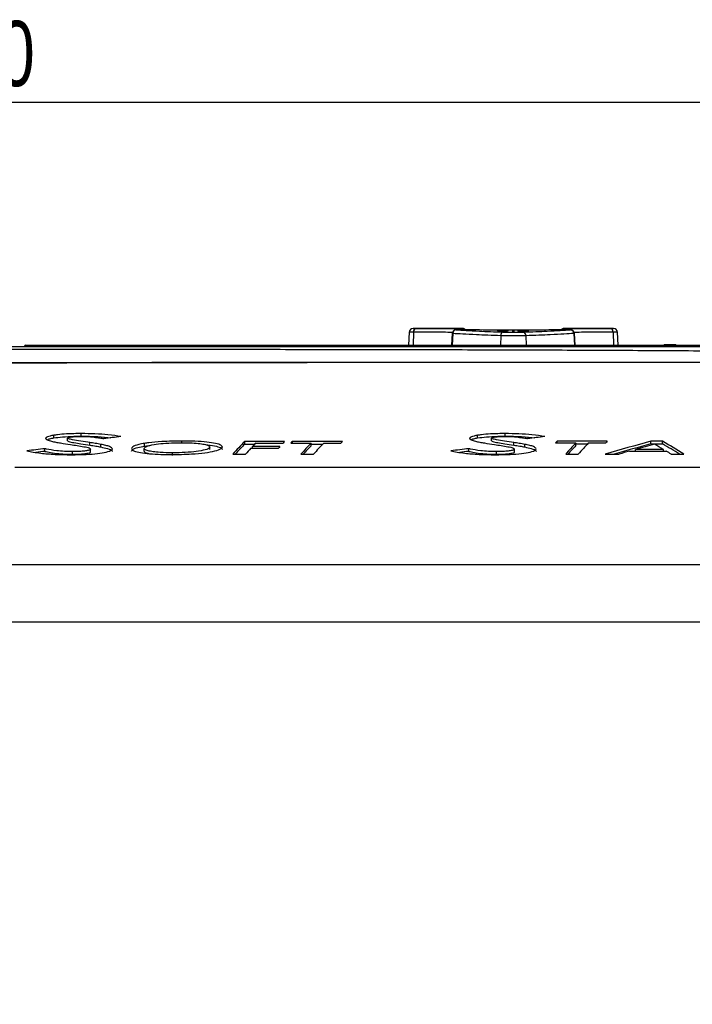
# Paper-space layout 'Sheet1' of a CAD drawing. Header units: millimetres. Extents: x -7 to 413, y -20 to 277.
# Tile 55 of 105: x 266 to 291, y 65 to 102. Entities that reach past the tile are written whole.
import ezdxf

# ---------------------------------------------------------------- set-up
doc = ezdxf.new("R2010")
doc.units = ezdxf.units.MM
doc.header["$PDSIZE"] = -1
doc.styles.add('SLDTEXTSTYLE1', font='TXT', dxfattribs={"width": 0.75})
doc.dimstyles.new('SLDDIMSTYLE1', dxfattribs={"dimtxt": 2.5, "dimasz": 3, "dimexe": 0, "dimexo": 0.0625, "dimtad": 1, "dimdec": 1, "dimlfac": 5, "dimrnd": 1e-09, "dimzin": 4, "dimdsep": 46, "dimtxsty": 'SLDTEXTSTYLE1', "dimblk1": 'CLOSED', "dimblk2": 'CLOSED', "dimsah": 1, "dimcen": 0.09, "dimadec": 0, "dimazin": 1, "dimtfac": 1, "dimtofl": 0, "dimtmove": 0, "dimatfit": 3, "dimldrblk": 'CLOSED', "dimfxl": 1, "dimfrac": 2, "dimtolj": 1, "dimtzin": 12, "dimarcsym": 0})

# ---------------------------------------------------------------- blocks, each defined once
blk = doc.blocks.new('_Closed')
at = {"color": 0, "linetype": 'ByBlock', "lineweight": -2}
for p, q in [((-1, 0.166667), (0, 0)), ((-1, 0.166667), (-1, -0.166667)), ((0, 0), (-1, -0.166667)), ((0, 0), (-1, 0))]:
    blk.add_line(p, q, dxfattribs=at)
blk = doc.blocks.new('_D_12')
at = {"color": 0, "linetype": 'Continuous', "lineweight": -2}
for p, q in [((201.299, 64.65), (201.299, 99.073)), ((321.899, 99.073), (204.299, 99.073)), ((324.899, 64.65), (324.899, 99.073))]:
    blk.add_line(p, q, dxfattribs=at)
at = {"layer": 'Defpoints', "color": 0}
for p in [(201.299, 99.073), (201.299, 64.588), (324.899, 64.588)]:
    blk.add_point(p, dxfattribs=at)
at = {"color": 0, "lineweight": -2, "xscale": 3, "yscale": 3, "zscale": 3, "rotation": 180}
blk.add_blockref('_Closed', (201.299, 99.073), dxfattribs=at)
at = {"color": 0, "lineweight": -2, "xscale": 3, "yscale": 3, "zscale": 3}
blk.add_blockref('_Closed', (324.899, 99.073), dxfattribs=at)
at = {"color": 0, "lineweight": 18, "insert": (263.099, 102.198), "char_height": 2.5, "attachment_point": 2, "style": 'SLDTEXTSTYLE1'}
blk.add_mtext('\\A1;618.0', dxfattribs=at)

psp = doc.layouts.new('Sheet1')

# ---------------------------------------------------------------- linework, layer by layer
at = {"color": 7, "linetype": 'Continuous', "lineweight": 25}
for p, q in [((282.609, 90.433), (280.718, 90.433)), ((280.774, 90.433), (280.835, 90.433)), ((288.385, 90.433), (286.494, 90.433)), ((288.268, 90.433), (288.333, 90.433)), ((280.563, 90.291), (280.537, 89.793)), ((282.214, 90.242), (282.19, 89.793)), ((283.95, 90.328), (284.251, 90.328)), ((283.95, 90.326), (283.95, 90.328)), ((284.11, 90.326), (283.95, 90.326)), ((284.203, 90.343), (284.033, 90.343)), ((284.035, 90.345), (284.203, 90.345)), ((284.087, 90.309), (284.087, 90.318)), ((284.092, 90.359), (284.092, 90.357)), ((284.135, 90.318), (284.135, 90.311)), ((284.203, 90.347), (284.251, 90.347)), ((284.203, 90.345), (284.203, 90.347)), ((284.203, 90.342), (284.203, 90.343)), ((284.251, 90.342), (284.203, 90.342)), ((284.251, 90.326), (284.209, 90.326)), ((284.245, 90.349), (284.245, 90.351)), ((284.251, 90.347), (284.251, 90.345)), ((284.251, 90.345), (284.324, 90.345)), ((284.251, 90.343), (284.251, 90.342)), ((284.354, 90.343), (284.251, 90.343)), ((284.251, 90.328), (284.251, 90.326)), ((284.522, 90.366), (284.522, 90.3)), ((284.582, 90.366), (284.522, 90.366)), ((284.522, 90.3), (284.582, 90.3)), ((284.582, 90.3), (284.582, 90.366)), ((284.735, 90.36), (285.146, 90.36)), ((284.735, 90.358), (284.735, 90.36)), ((285.083, 90.358), (284.735, 90.358)), ((284.735, 90.352), (284.735, 90.354)), ((284.735, 90.348), (285.083, 90.348)), ((284.735, 90.346), (284.735, 90.348)), ((285.146, 90.346), (284.735, 90.346)), ((284.735, 90.331), (285.035, 90.331)), ((284.735, 90.329), (284.735, 90.331)), ((284.896, 90.329), (284.735, 90.329)), ((284.735, 90.324), (284.914, 90.324)), ((284.735, 90.322), (284.735, 90.324)), ((284.919, 90.322), (284.735, 90.322)), ((284.735, 90.311), (284.784, 90.311)), ((284.735, 90.308), (284.735, 90.311)), ((285.035, 90.308), (284.735, 90.308)), ((284.85, 90.319), (285.035, 90.319)), ((284.872, 90.334), (284.872, 90.342)), ((285.035, 90.317), (284.872, 90.317)), ((284.878, 90.311), (285.035, 90.311)), ((284.919, 90.342), (284.919, 90.336)), ((285.035, 90.329), (284.993, 90.329)), ((285.035, 90.331), (285.035, 90.329)), ((285.035, 90.319), (285.035, 90.317)), ((285.035, 90.311), (285.035, 90.308)), ((285.146, 90.36), (285.146, 90.357)), ((285.146, 90.349), (285.146, 90.346)), ((286.913, 89.793), (286.889, 90.242)), ((288.566, 89.793), (288.54, 90.291)), ((265.894, 89.793), (302.129, 89.793)), ((265.894, 89.793), (265.894, 89.735)), ((290.345, 89.806), (290.345, 89.8)), ((290.404, 89.799), (290.691, 89.799)), ((290.691, 89.807), (290.405, 89.807)), ((290.751, 89.8), (290.751, 89.806)), ((266.962, 86.247), (266.961, 86.348)), ((267.491, 86.141), (267.492, 86.242)), ((268.017, 86.313), (268.017, 86.414)), ((283.186, 86.247), (283.185, 86.348)), ((283.715, 86.141), (283.716, 86.242)), ((284.241, 86.313), (284.241, 86.414)), ((268.349, 85.97), (268.35, 86.071)), ((268.766, 85.901), (268.767, 86.002)), ((270.442, 85.938), (270.441, 86.039)), ((270.442, 85.938), (270.677, 85.965)), ((271.87, 86.064), (271.87, 86.128)), ((272.937, 85.799), (272.937, 85.9)), ((275.798, 86.116), (274.27, 86.116)), ((274.271, 86.015), (274.27, 86.116)), ((274.271, 86.015), (274.66, 86.015)), ((274.506, 85.852), (275.562, 85.852)), ((275.62, 85.918), (274.567, 85.918)), ((274.567, 85.852), (274.567, 85.918)), ((274.696, 86.052), (275.74, 86.052)), ((276.036, 86.052), (276.809, 86.052)), ((278.012, 86.116), (276.096, 86.116)), ((276.097, 86.052), (276.096, 86.116)), ((276.81, 85.951), (276.809, 86.052)), ((276.809, 86.015), (277.26, 86.015)), ((277.296, 86.052), (277.955, 86.052)), ((284.574, 85.97), (284.574, 86.071)), ((284.99, 85.901), (284.991, 86.002)), ((286.169, 86.055), (286.942, 86.055)), ((288.146, 86.119), (286.23, 86.119)), ((286.23, 86.055), (286.23, 86.119)), ((286.943, 85.954), (286.942, 86.055)), ((286.943, 86.017), (287.394, 86.017)), ((287.429, 86.055), (288.088, 86.055)), ((290.261, 86.119), (289.813, 86.119)), ((289.814, 86.017), (289.813, 86.119)), ((289.814, 86.017), (290.26, 86.017)), ((290.26, 86.017), (290.261, 86.119)), ((266.626, 85.735), (266.627, 85.836)), ((267.68, 85.622), (267.68, 85.723)), ((268.375, 85.72), (268.374, 85.821)), ((270.419, 85.746), (270.42, 85.847)), ((271.504, 85.579), (271.504, 85.68)), ((273.817, 85.626), (274.297, 85.626)), ((276.422, 85.626), (276.901, 85.626)), ((282.851, 85.735), (282.851, 85.836)), ((283.904, 85.622), (283.904, 85.723)), ((284.599, 85.72), (284.598, 85.821)), ((286.556, 85.629), (287.035, 85.629)), ((288.067, 85.629), (288.6, 85.629)), ((288.997, 85.743), (290.407, 85.743)), ((289.231, 85.743), (289.232, 85.809)), ((290.295, 85.809), (289.232, 85.809)), ((290.295, 85.743), (290.295, 85.809)), ((290.595, 85.629), (291.084, 85.629)), ((265.47, 85.135), (301.329, 85.135)), ((309.286, 81.398), (217.114, 81.398)), ((216.999, 79.218), (309.4, 79.218))]:
    psp.add_line(p, q, dxfattribs=at)
at = {"color": 8, "linetype": 'Continuous', "lineweight": 25}
for p, q in [((282.609, 90.428), (282.609, 90.433)), ((286.494, 90.433), (286.494, 90.428)), ((280.733, 90.291), (280.715, 89.793)), ((282.232, 90.241), (282.21, 89.793)), ((284.073, 90.155), (284.062, 89.793)), ((285.03, 90.155), (285.041, 89.793)), ((286.871, 90.241), (286.893, 89.793)), ((288.37, 90.291), (288.388, 89.793)), ((290.404, 89.799), (290.404, 89.793)), ((290.691, 89.799), (290.691, 89.793))]:
    psp.add_line(p, q, dxfattribs=at)
at = {"color": 7, "linetype": 'Continuous', "lineweight": 25}
for centre, radius, start, end in [((280.713, 90.283), 0.15, 89.8196, 176.3522), ((280.863, 90.305), 0.131, 102.0483, 186.2867), ((282.378, 90.237), 0.146, 92.4863, 178.3367), ((282.609, 90.283), 0.15, 42.9367, 89.5328), ((286.494, 90.283), 0.15, 90.3204, 136.6602), ((286.725, 90.237), 0.146, 1.6609, 87.5148), ((288.24, 90.305), 0.131, 353.7155, 77.9495), ((288.39, 90.283), 0.15, 3.4546, 90.179), ((284.207, 90.17), 0.135, 109.8541, 186.4222), ((284.896, 90.17), 0.135, 353.5788, 70.1449), ((265.894, 89.733), 0.06, 90, 178), ((265.864, 89.305), 0.431, 86.0143, 93.9857), ((290.345, 89.766), 0.04, 90.0061, 138.2002), ((290.751, 89.766), 0.04, 41.8145, 89.9836)]:
    psp.add_arc(centre, radius, start, end, dxfattribs=at)
at = {"color": 8, "linetype": 'Continuous', "lineweight": 25}
for centre, radius, start, end in [((282.453, 90.376), 0.0528, 105.4237, 166.2649), ((282.61, 90.278), 0.15, 45.9745, 90.0204), ((286.494, 90.278), 0.15, 89.9857, 134.2221), ((286.65, 90.375), 0.0534, 12.9908, 74.4204), ((290.345, 89.76), 0.0401, 90.0286, 123.6759), ((290.751, 89.76), 0.04, 56.2805, 90.0108)]:
    psp.add_arc(centre, radius, start, end, dxfattribs=at)
at = {"color": 7, "linetype": 'Continuous', "lineweight": 25}
for centre, major_axis, ratio, start_param, end_param in [((325.252, -41.927), (1110.583, 0), 0.119181, 1.607955, 1.607995), ((284.619, -41.927), (0, 132.36), 0.102073, 0.042891, 0.043281), ((269.149, -41.927), (367.299, 0), 0.36036, 1.529694, 1.529818), ((281.584, -41.927), (0, 132.36), 0.56875, 6.246385, 6.246783), ((299.3, -41.927), (422.272, 0), 0.313447, 1.60447, 1.605294), ((270.066, -41.927), (419.736, 0), 0.315341, 1.535012, 1.53584), ((285.342, -41.927), (0, 132.36), 0.102073, 0.03833, 0.03872), ((299.225, -41.927), (415.463, 0), 0.318584, 1.604691, 1.605386), ((270.48, -41.927), (412.412, 0), 0.320941, 1.535227, 1.535915), ((312.401, -204.819), (336.997, 14.137), 0.871272, 1.661738, 1.663692), ((328.625, -204.819), (336.997, 14.137), 0.871272, 1.661738, 1.663692), ((282.729, -204.819), (-2.642, 293.956), 0.140213, 0.142259, 0.153468), ((282.729, -204.819), (-2.641, 293.856), 0.140213, 0.142311, 0.151271), ((278.108, -204.819), (2.643, 293.956), 0.140614, 0.150919, 0.155993), ((278.107, -204.819), (2.643, 293.956), 0.140614, 0.146296, 0.149417), ((278.746, -204.819), (2.632, 293.956), 0.130999, 0.149326, 0.150828), ((278.745, -204.819), (2.632, 293.956), 0.130999, 0.144692, 0.146205), ((284.471, -204.819), (-2.64, 293.956), 0.13821, 0.142278, 0.14379), ((285.254, -204.819), (-2.64, 293.956), 0.138451, 0.143788, 0.153485), ((285.254, -204.819), (-2.64, 293.856), 0.138451, 0.143835, 0.151288), ((280.626, -204.819), (2.641, 293.956), 0.138691, 0.146277, 0.155974), ((280.91, -204.819), (2.631, 293.956), 0.129797, 0.144681, 0.146193), ((294.601, -204.819), (-2.64, 293.956), 0.13821, 0.142211, 0.143724), ((295.384, -204.819), (-2.64, 293.956), 0.138451, 0.143722, 0.153418), ((295.384, -204.819), (-2.64, 293.856), 0.138451, 0.143768, 0.15122), ((290.756, -204.819), (2.641, 293.956), 0.138691, 0.146211, 0.155908), ((315.282, -204.819), (-4.095, 293.948), 0.537386, 0.135967, 0.147176), ((291.041, -204.819), (2.631, 293.956), 0.129797, 0.144615, 0.146127), ((315.282, -204.819), (-4.094, 293.848), 0.537386, 0.136019, 0.144978), ((310.051, -204.819), (4.093, 293.948), 0.537157, 0.153502, 0.158109), ((281.727, -204.819), (-2.828, 293.956), 0.253517, 6.130117, 6.134724), ((276.976, -204.819), (2.828, 293.856), 0.253784, 6.133164, 6.142123), ((276.976, -204.819), (2.829, 293.956), 0.253784, 6.130965, 6.142175), ((326.615, -204.819), (373.859, -8.537), 0.785944, 1.749868, 1.751738), ((326.615, -204.819), (373.732, -8.534), 0.785944, 1.749924, 1.750875), ((342.839, -204.819), (373.859, -8.537), 0.785944, 1.749868, 1.751738), ((342.839, -204.819), (373.732, -8.534), 0.785944, 1.749924, 1.750875), ((310.03, -204.819), (4.09, 293.948), 0.536691, 0.159591, 0.162129), ((281.723, -204.819), (-2.829, 293.956), 0.253654, 6.126082, 6.12862)]:
    psp.add_ellipse(centre, major_axis=major_axis, ratio=ratio, start_param=start_param, end_param=end_param, dxfattribs=at)
at = {"color": 8, "linetype": 'Continuous', "lineweight": 25}
for points, knots in [([(280.718, 90.433), (280.718, 90.433), (280.716, 90.433), (280.741, 90.433), (280.771, 90.433), (280.774, 90.433)], [0, 0, 0, 0, 0.349296, 0.950303, 1, 1, 1, 1]), ([(288.333, 90.433), (288.338, 90.433), (288.369, 90.433), (288.39, 90.433), (288.386, 90.433), (288.385, 90.433)], [0, 0, 0, 0, 0.110134, 0.737273, 1, 1, 1, 1]), ([(280.733, 90.291), (280.699, 90.291), (280.625, 90.291), (280.567, 90.291), (280.569, 90.291), (280.57, 90.291)], [0, 0, 0, 0, 0.346059, 0.759359, 1, 1, 1, 1]), ([(282.223, 90.285), (281.984, 90.286), (281.441, 90.288), (280.987, 90.29), (280.733, 90.291)], [0, 0, 0, 0, 0.440305, 1, 1, 1, 1]), ([(282.232, 90.241), (282.226, 90.241), (282.215, 90.241), (282.217, 90.242), (282.218, 90.242)], [0, 0, 0, 0, 0.53599, 1, 1, 1, 1]), ([(286.885, 90.242), (286.886, 90.242), (286.888, 90.241), (286.877, 90.241), (286.871, 90.241)], [0, 0, 0, 0, 0.464006, 1, 1, 1, 1]), ([(288.37, 90.291), (288.125, 90.29), (287.672, 90.288), (287.129, 90.286), (286.88, 90.285)], [0, 0, 0, 0, 0.540718, 1, 1, 1, 1]), ([(288.533, 90.291), (288.534, 90.291), (288.54, 90.291), (288.489, 90.291), (288.41, 90.291), (288.37, 90.291)], [0, 0, 0, 0, 0.172789, 0.586394, 1, 1, 1, 1]), ([(290.357, 89.807), (290.354, 89.807), (290.347, 89.807), (290.345, 89.806), (290.345, 89.806)], [0, 0, 0, 0, 0.483224, 1, 1, 1, 1]), ([(290.751, 89.806), (290.751, 89.806), (290.75, 89.807), (290.745, 89.807), (290.743, 89.807)], [0, 0, 0, 0, 0.427286, 1, 1, 1, 1])]:
    psp.add_open_spline(points, degree=3, knots=knots, dxfattribs=at)
at = {"color": 7, "linetype": 'Continuous', "lineweight": 25}
for points, knots in [([(280.835, 90.433), (281.074, 90.432), (281.561, 90.43), (282.143, 90.428), (282.439, 90.427)], [0, 0, 0, 0, 0.491397, 1, 1, 1, 1]), ([(282.566, 90.387), (282.564, 90.387), (282.55, 90.387), (282.514, 90.388), (282.463, 90.388), (282.414, 90.387), (282.376, 90.386), (282.359, 90.385), (282.336, 90.382), (282.313, 90.376), (282.281, 90.362), (282.247, 90.332), (282.22, 90.29), (282.217, 90.258), (282.215, 90.243)], [0, 0, 0, 0, 0.015209, 0.117706, 0.22496, 0.331375, 0.44096, 0.542687, 0.577354, 0.627128, 0.695784, 0.80019, 0.906066, 1, 1, 1, 1]), ([(282.564, 90.387), (282.551, 90.387), (282.527, 90.387), (282.483, 90.388), (282.441, 90.387), (282.405, 90.387), (282.378, 90.386), (282.363, 90.385), (282.363, 90.384), (282.37, 90.383), (282.372, 90.383)], [0, 0, 0, 0, 0.1319125, 0.2637956, 0.3956645, 0.5275743, 0.6595621, 0.7916409, 0.9237861, 1, 1, 1, 1]), ([(282.372, 90.383), (282.486, 90.375), (282.718, 90.359), (283.183, 90.336), (283.669, 90.314), (283.996, 90.303), (284.161, 90.297)], [0, 0, 0, 0, 0.287635, 0.583597, 0.790285, 1, 1, 1, 1]), ([(282.439, 90.427), (282.452, 90.426), (282.479, 90.426), (282.522, 90.426), (282.56, 90.427), (282.589, 90.427), (282.607, 90.427), (282.609, 90.427), (282.609, 90.428)], [0, 0, 0, 0, 0.172316, 0.344627, 0.516971, 0.689384, 0.861874, 1, 1, 1, 1]), ([(286.539, 90.387), (286.378, 90.384), (286.057, 90.378), (285.516, 90.372), (284.952, 90.369), (284.376, 90.368), (283.806, 90.371), (283.18, 90.376), (282.79, 90.383), (282.564, 90.387)], [0, 0, 0, 0, 0.135325, 0.270649, 0.405946, 0.541243, 0.676543, 0.811843, 1, 1, 1, 1]), ([(284.942, 90.297), (285.105, 90.303), (285.432, 90.314), (285.913, 90.335), (286.38, 90.359), (286.613, 90.375), (286.731, 90.383)], [0, 0, 0, 0, 0.206687, 0.416403, 0.704036, 1, 1, 1, 1]), ([(286.494, 90.428), (286.495, 90.427), (286.498, 90.427), (286.519, 90.427), (286.55, 90.427), (286.59, 90.426), (286.629, 90.426), (286.653, 90.426), (286.664, 90.427)], [0, 0, 0, 0, 0.172537, 0.345022, 0.517443, 0.68979, 0.862107, 1, 1, 1, 1]), ([(286.888, 90.243), (286.886, 90.258), (286.882, 90.289), (286.86, 90.326), (286.833, 90.353), (286.806, 90.369), (286.783, 90.379), (286.765, 90.383), (286.753, 90.384), (286.741, 90.385), (286.722, 90.386), (286.687, 90.387), (286.638, 90.388), (286.586, 90.388), (286.549, 90.387), (286.534, 90.387), (286.531, 90.387)], [0, 0, 0, 0, 0.09707, 0.188047, 0.263943, 0.32822, 0.381171, 0.420859, 0.448391, 0.47895, 0.552961, 0.665733, 0.766768, 0.87233, 0.976987, 1, 1, 1, 1]), ([(286.731, 90.383), (286.734, 90.383), (286.74, 90.384), (286.74, 90.385), (286.725, 90.386), (286.698, 90.387), (286.662, 90.387), (286.62, 90.388), (286.576, 90.387), (286.552, 90.387), (286.539, 90.387)], [0, 0, 0, 0, 0.076214, 0.208359, 0.340438, 0.472426, 0.604336, 0.736204, 0.868087, 1, 1, 1, 1]), ([(286.664, 90.427), (286.95, 90.428), (287.533, 90.43), (288.02, 90.432), (288.268, 90.433)], [0, 0, 0, 0, 0.49139, 1, 1, 1, 1]), ([(284.073, 90.155), (283.906, 90.161), (283.569, 90.172), (283.074, 90.193), (282.593, 90.217), (282.353, 90.233), (282.232, 90.241)], [0, 0, 0, 0, 0.206724, 0.416475, 0.704068, 1, 1, 1, 1]), ([(283.945, 90.353), (283.946, 90.354), (283.949, 90.356), (283.973, 90.357), (284.006, 90.358), (284.048, 90.359), (284.078, 90.359), (284.092, 90.359)], [0, 0, 0, 0, 0.285701, 0.468113, 0.651275, 0.825431, 1, 1, 1, 1]), ([(284.067, 90.348), (284.053, 90.348), (284.026, 90.348), (283.991, 90.349), (283.963, 90.35), (283.947, 90.352), (283.946, 90.353), (283.945, 90.353)], [0, 0, 0, 0, 0.189333, 0.379566, 0.560548, 0.805066, 1, 1, 1, 1]), ([(283.945, 90.343), (283.945, 90.343), (283.946, 90.344), (283.955, 90.345), (283.968, 90.345), (283.995, 90.345), (284.018, 90.345), (284.035, 90.345)], [0, 0, 0, 0, 0.2233374, 0.3585991, 0.4944656, 0.6204997, 1, 1, 1, 1]), ([(283.949, 90.341), (283.949, 90.342), (283.948, 90.342), (283.946, 90.342), (283.945, 90.343), (283.945, 90.343)], [0, 0, 0, 0, 0.250195, 0.500418, 1, 1, 1, 1]), ([(283.945, 90.335), (283.947, 90.336), (283.95, 90.337), (283.978, 90.339), (284.015, 90.34), (284.058, 90.34), (284.088, 90.34), (284.1, 90.34)], [0, 0, 0, 0, 0.261016, 0.438332, 0.615488, 0.836937, 1, 1, 1, 1]), ([(284.105, 90.33), (284.081, 90.33), (284.044, 90.33), (283.996, 90.331), (283.968, 90.332), (283.949, 90.334), (283.946, 90.335), (283.945, 90.335)], [0, 0, 0, 0, 0.292471, 0.468318, 0.644814, 0.81273, 1, 1, 1, 1]), ([(283.945, 90.315), (283.947, 90.316), (283.95, 90.317), (283.977, 90.319), (284.01, 90.32), (284.052, 90.32), (284.082, 90.321), (284.098, 90.321)], [0, 0, 0, 0, 0.265569, 0.443257, 0.620942, 0.800205, 1, 1, 1, 1]), ([(284.035, 90.309), (284.018, 90.309), (283.987, 90.31), (283.959, 90.311), (283.947, 90.313), (283.945, 90.314), (283.945, 90.315)], [0, 0, 0, 0, 0.306777, 0.569222, 0.790634, 1, 1, 1, 1]), ([(284.092, 90.357), (284.078, 90.357), (284.053, 90.357), (284.024, 90.357), (284.005, 90.356), (283.994, 90.355), (283.993, 90.354), (283.992, 90.354)], [0, 0, 0, 0, 0.2678208, 0.4348493, 0.6016393, 0.835849, 1, 1, 1, 1]), ([(283.992, 90.354), (283.994, 90.353), (283.996, 90.352), (284.014, 90.351), (284.033, 90.35), (284.051, 90.35), (284.061, 90.35), (284.064, 90.35)], [0, 0, 0, 0, 0.387383, 0.576258, 0.767001, 0.936119, 1, 1, 1, 1]), ([(284.033, 90.343), (284.028, 90.343), (284.019, 90.343), (284.008, 90.343), (284, 90.343), (283.996, 90.343), (283.993, 90.343), (283.993, 90.343), (283.992, 90.342)], [0, 0, 0, 0, 0.255434, 0.46922, 0.585855, 0.701778, 0.825248, 1, 1, 1, 1]), ([(283.992, 90.342), (283.992, 90.342), (283.992, 90.342), (283.993, 90.342), (283.993, 90.342), (283.994, 90.342)], [0, 0, 0, 0, 0.24987, 0.624726, 1, 1, 1, 1]), ([(284.101, 90.338), (284.082, 90.338), (284.055, 90.338), (284.022, 90.338), (284.003, 90.337), (283.993, 90.336), (283.993, 90.335), (283.992, 90.335)], [0, 0, 0, 0, 0.346434, 0.527281, 0.708823, 0.884406, 1, 1, 1, 1]), ([(283.992, 90.335), (283.993, 90.335), (283.995, 90.334), (284.01, 90.333), (284.03, 90.333), (284.062, 90.332), (284.087, 90.332), (284.102, 90.332)], [0, 0, 0, 0, 0.179632, 0.360963, 0.522497, 0.703758, 1, 1, 1, 1]), ([(284.087, 90.318), (284.073, 90.318), (284.049, 90.318), (284.02, 90.317), (284.002, 90.317), (283.993, 90.316), (283.993, 90.315), (283.992, 90.315)], [0, 0, 0, 0, 0.294836, 0.491094, 0.687568, 0.879511, 1, 1, 1, 1]), ([(283.992, 90.315), (283.993, 90.314), (283.995, 90.313), (284.009, 90.312), (284.024, 90.312), (284.036, 90.311), (284.04, 90.311)], [0, 0, 0, 0, 0.365972, 0.611978, 0.858365, 1, 1, 1, 1]), ([(284.064, 90.35), (284.072, 90.35), (284.087, 90.35), (284.106, 90.351), (284.114, 90.351), (284.119, 90.352), (284.12, 90.352)], [0, 0, 0, 0, 0.312359, 0.583925, 0.906921, 1, 1, 1, 1]), ([(284.166, 90.351), (284.159, 90.35), (284.147, 90.349), (284.117, 90.349), (284.09, 90.348), (284.073, 90.348), (284.067, 90.348)], [0, 0, 0, 0, 0.35357, 0.609372, 0.865982, 1, 1, 1, 1]), ([(285.03, 90.155), (284.972, 90.154), (284.837, 90.151), (284.587, 90.149), (284.309, 90.15), (284.152, 90.153), (284.073, 90.155)], [0, 0, 0, 0, 0.199535, 0.466267, 0.73314, 1, 1, 1, 1]), ([(284.101, 90.309), (284.1, 90.309), (284.097, 90.309), (284.093, 90.309), (284.089, 90.309), (284.087, 90.309)], [0, 0, 0, 0, 0.2500918, 0.5001904, 1, 1, 1, 1]), ([(284.098, 90.321), (284.122, 90.321), (284.162, 90.32), (284.21, 90.319), (284.24, 90.318), (284.254, 90.316), (284.255, 90.315), (284.256, 90.315)], [0, 0, 0, 0, 0.304997, 0.496582, 0.688525, 0.870393, 1, 1, 1, 1]), ([(284.1, 90.34), (284.112, 90.34), (284.143, 90.34), (284.188, 90.34), (284.213, 90.339), (284.223, 90.339)], [0, 0, 0, 0, 0.252223, 0.707819, 1, 1, 1, 1]), ([(284.208, 90.335), (284.208, 90.336), (284.206, 90.336), (284.191, 90.337), (284.168, 90.338), (284.137, 90.338), (284.113, 90.338), (284.101, 90.338)], [0, 0, 0, 0, 0.187643, 0.377304, 0.539782, 0.757346, 1, 1, 1, 1]), ([(284.256, 90.315), (284.254, 90.314), (284.252, 90.313), (284.229, 90.311), (284.198, 90.31), (284.154, 90.309), (284.12, 90.309), (284.101, 90.309)], [0, 0, 0, 0, 0.210891, 0.388896, 0.566535, 0.751168, 1, 1, 1, 1]), ([(284.102, 90.332), (284.121, 90.332), (284.149, 90.332), (284.182, 90.333), (284.2, 90.334), (284.208, 90.335), (284.208, 90.335), (284.208, 90.335)], [0, 0, 0, 0, 0.360597, 0.547338, 0.734478, 0.917499, 1, 1, 1, 1]), ([(284.256, 90.335), (284.254, 90.334), (284.25, 90.333), (284.221, 90.332), (284.186, 90.331), (284.146, 90.33), (284.118, 90.33), (284.105, 90.33)], [0, 0, 0, 0, 0.2634788, 0.4501738, 0.6367441, 0.8238958, 1, 1, 1, 1]), ([(284.17, 90.325), (284.165, 90.325), (284.155, 90.325), (284.135, 90.325), (284.12, 90.326), (284.11, 90.326)], [0, 0, 0, 0, 0.250378, 0.50099, 1, 1, 1, 1]), ([(284.12, 90.352), (284.124, 90.352), (284.132, 90.353), (284.143, 90.355), (284.156, 90.356), (284.165, 90.357)], [0, 0, 0, 0, 0.251083, 0.501354, 1, 1, 1, 1]), ([(284.208, 90.315), (284.207, 90.315), (284.205, 90.316), (284.186, 90.317), (284.165, 90.318), (284.146, 90.318), (284.136, 90.318), (284.135, 90.318)], [0, 0, 0, 0, 0.323743, 0.545499, 0.767987, 0.96131, 1, 1, 1, 1]), ([(284.135, 90.311), (284.139, 90.311), (284.148, 90.311), (284.164, 90.312), (284.176, 90.312), (284.182, 90.312), (284.183, 90.312)], [0, 0, 0, 0, 0.251445, 0.503422, 0.946033, 1, 1, 1, 1]), ([(284.161, 90.297), (284.225, 90.295), (284.354, 90.292), (284.58, 90.291), (284.785, 90.293), (284.895, 90.296), (284.942, 90.297)], [0, 0, 0, 0, 0.266888, 0.533727, 0.800434, 1, 1, 1, 1]), ([(284.165, 90.357), (284.174, 90.357), (284.188, 90.358), (284.222, 90.359), (284.243, 90.359), (284.254, 90.359)], [0, 0, 0, 0, 0.446784, 0.715503, 1, 1, 1, 1]), ([(284.221, 90.356), (284.215, 90.356), (284.202, 90.355), (284.192, 90.354), (284.182, 90.352), (284.172, 90.351), (284.166, 90.351)], [0, 0, 0, 0, 0.245996, 0.456312, 0.727696, 1, 1, 1, 1]), ([(284.208, 90.323), (284.208, 90.324), (284.207, 90.324), (284.197, 90.325), (284.185, 90.325), (284.175, 90.325), (284.17, 90.325)], [0, 0, 0, 0, 0.251849, 0.505429, 0.746351, 1, 1, 1, 1]), ([(284.183, 90.312), (284.187, 90.312), (284.197, 90.313), (284.207, 90.314), (284.208, 90.314), (284.208, 90.315)], [0, 0, 0, 0, 0.250021, 0.639907, 1, 1, 1, 1]), ([(284.196, 90.322), (284.198, 90.322), (284.201, 90.322), (284.207, 90.323), (284.208, 90.323), (284.208, 90.323)], [0, 0, 0, 0, 0.252151, 0.505098, 1, 1, 1, 1]), ([(284.209, 90.326), (284.214, 90.326), (284.227, 90.325), (284.244, 90.325), (284.254, 90.324), (284.255, 90.323), (284.256, 90.323)], [0, 0, 0, 0, 0.251945, 0.558271, 0.780707, 1, 1, 1, 1]), ([(284.258, 90.357), (284.254, 90.357), (284.246, 90.357), (284.233, 90.357), (284.225, 90.356), (284.221, 90.356)], [0, 0, 0, 0, 0.253062, 0.641445, 1, 1, 1, 1]), ([(284.223, 90.339), (284.228, 90.339), (284.242, 90.338), (284.254, 90.337), (284.255, 90.336), (284.256, 90.335)], [0, 0, 0, 0, 0.25169, 0.696818, 1, 1, 1, 1]), ([(284.256, 90.323), (284.256, 90.323), (284.255, 90.323), (284.251, 90.322), (284.246, 90.322), (284.242, 90.321)], [0, 0, 0, 0, 0.251196, 0.503018, 1, 1, 1, 1]), ([(284.245, 90.351), (284.256, 90.351), (284.275, 90.351), (284.297, 90.351), (284.311, 90.352), (284.318, 90.353), (284.319, 90.354), (284.319, 90.354)], [0, 0, 0, 0, 0.250627, 0.419232, 0.58809, 0.818471, 1, 1, 1, 1]), ([(284.366, 90.354), (284.364, 90.353), (284.361, 90.352), (284.335, 90.35), (284.304, 90.349), (284.272, 90.349), (284.253, 90.349), (284.245, 90.349)], [0, 0, 0, 0, 0.355177, 0.540291, 0.726768, 0.897825, 1, 1, 1, 1]), ([(284.254, 90.359), (284.267, 90.359), (284.292, 90.359), (284.325, 90.358), (284.351, 90.357), (284.364, 90.355), (284.366, 90.354), (284.366, 90.354)], [0, 0, 0, 0, 0.189027, 0.37901, 0.555648, 0.820298, 1, 1, 1, 1]), ([(284.319, 90.354), (284.318, 90.354), (284.317, 90.355), (284.302, 90.356), (284.286, 90.357), (284.27, 90.357), (284.26, 90.357), (284.258, 90.357)], [0, 0, 0, 0, 0.415833, 0.584758, 0.753535, 0.930213, 1, 1, 1, 1]), ([(284.73, 90.339), (284.732, 90.34), (284.735, 90.341), (284.762, 90.342), (284.795, 90.343), (284.837, 90.344), (284.867, 90.344), (284.883, 90.344)], [0, 0, 0, 0, 0.265589, 0.44326, 0.620942, 0.800213, 1, 1, 1, 1]), ([(284.819, 90.334), (284.803, 90.334), (284.772, 90.335), (284.744, 90.336), (284.731, 90.337), (284.73, 90.338), (284.73, 90.339)], [0, 0, 0, 0, 0.306803, 0.569301, 0.790716, 1, 1, 1, 1]), ([(284.73, 90.315), (284.731, 90.315), (284.734, 90.316), (284.749, 90.317), (284.77, 90.318), (284.79, 90.318), (284.801, 90.319), (284.803, 90.319)], [0, 0, 0, 0, 0.314949, 0.544123, 0.724001, 0.96403, 1, 1, 1, 1]), ([(284.784, 90.311), (284.777, 90.311), (284.759, 90.311), (284.739, 90.313), (284.73, 90.314), (284.73, 90.314), (284.73, 90.315)], [0, 0, 0, 0, 0.247605, 0.569831, 0.882384, 1, 1, 1, 1]), ([(284.872, 90.342), (284.858, 90.342), (284.834, 90.342), (284.805, 90.341), (284.787, 90.34), (284.778, 90.34), (284.777, 90.339), (284.777, 90.339)], [0, 0, 0, 0, 0.294859, 0.491125, 0.687594, 0.879543, 1, 1, 1, 1]), ([(284.777, 90.339), (284.778, 90.338), (284.78, 90.338), (284.793, 90.337), (284.809, 90.336), (284.821, 90.336), (284.825, 90.336)], [0, 0, 0, 0, 0.365867, 0.611843, 0.858199, 1, 1, 1, 1]), ([(284.819, 90.316), (284.813, 90.316), (284.801, 90.316), (284.788, 90.316), (284.78, 90.315), (284.778, 90.314), (284.777, 90.314), (284.777, 90.314)], [0, 0, 0, 0, 0.269537, 0.487047, 0.704254, 0.945025, 1, 1, 1, 1]), ([(284.777, 90.314), (284.778, 90.314), (284.781, 90.313), (284.795, 90.312), (284.817, 90.311), (284.844, 90.311), (284.865, 90.311), (284.878, 90.311)], [0, 0, 0, 0, 0.207518, 0.416429, 0.560928, 0.747524, 1, 1, 1, 1]), ([(284.858, 90.354), (284.853, 90.354), (284.843, 90.354), (284.822, 90.353), (284.807, 90.353), (284.797, 90.353)], [0, 0, 0, 0, 0.250013, 0.500017, 1, 1, 1, 1]), ([(284.797, 90.353), (284.803, 90.353), (284.814, 90.353), (284.83, 90.353), (284.846, 90.353), (284.857, 90.353), (284.863, 90.353)], [0, 0, 0, 0, 0.249985, 0.500023, 0.750021, 1, 1, 1, 1]), ([(284.803, 90.319), (284.807, 90.319), (284.815, 90.319), (284.83, 90.319), (284.842, 90.319), (284.85, 90.319)], [0, 0, 0, 0, 0.250342, 0.500776, 1, 1, 1, 1]), ([(284.872, 90.317), (284.868, 90.317), (284.859, 90.317), (284.841, 90.317), (284.828, 90.316), (284.819, 90.316)], [0, 0, 0, 0, 0.250418, 0.500852, 1, 1, 1, 1]), ([(284.886, 90.334), (284.884, 90.334), (284.882, 90.334), (284.878, 90.334), (284.874, 90.334), (284.872, 90.334)], [0, 0, 0, 0, 0.250092, 0.49997, 1, 1, 1, 1]), ([(284.883, 90.344), (284.907, 90.344), (284.947, 90.344), (284.995, 90.343), (285.025, 90.342), (285.039, 90.34), (285.04, 90.339), (285.041, 90.339)], [0, 0, 0, 0, 0.305018, 0.496628, 0.688566, 0.870431, 1, 1, 1, 1]), ([(285.041, 90.339), (285.039, 90.338), (285.037, 90.337), (285.014, 90.336), (284.983, 90.335), (284.938, 90.334), (284.905, 90.334), (284.886, 90.334)], [0, 0, 0, 0, 0.210828, 0.388814, 0.566412, 0.751046, 1, 1, 1, 1]), ([(284.993, 90.326), (284.992, 90.327), (284.991, 90.328), (284.977, 90.328), (284.957, 90.329), (284.929, 90.329), (284.908, 90.329), (284.896, 90.329)], [0, 0, 0, 0, 0.203921, 0.410014, 0.54686, 0.746978, 1, 1, 1, 1]), ([(284.914, 90.324), (284.924, 90.324), (284.941, 90.324), (284.963, 90.324), (284.977, 90.325), (284.987, 90.325), (284.992, 90.326), (284.993, 90.326), (284.993, 90.326)], [0, 0, 0, 0, 0.265767, 0.43884, 0.576274, 0.71344, 0.867358, 1, 1, 1, 1]), ([(284.993, 90.339), (284.992, 90.339), (284.99, 90.34), (284.971, 90.341), (284.949, 90.342), (284.931, 90.342), (284.921, 90.342), (284.919, 90.342)], [0, 0, 0, 0, 0.323768, 0.545542, 0.768022, 0.96133, 1, 1, 1, 1]), ([(284.919, 90.336), (284.924, 90.336), (284.933, 90.336), (284.949, 90.336), (284.961, 90.336), (284.967, 90.336), (284.968, 90.337)], [0, 0, 0, 0, 0.251447, 0.503478, 0.946075, 1, 1, 1, 1]), ([(284.968, 90.322), (284.964, 90.322), (284.956, 90.322), (284.939, 90.322), (284.927, 90.322), (284.919, 90.322)], [0, 0, 0, 0, 0.250691, 0.501024, 1, 1, 1, 1]), ([(284.968, 90.337), (284.972, 90.337), (284.982, 90.337), (284.992, 90.338), (284.993, 90.339), (284.993, 90.339)], [0, 0, 0, 0, 0.250034, 0.639876, 1, 1, 1, 1]), ([(285.041, 90.326), (285.039, 90.325), (285.037, 90.324), (285.023, 90.323), (285.003, 90.322), (284.983, 90.322), (284.971, 90.322), (284.968, 90.322)], [0, 0, 0, 0, 0.310997, 0.528107, 0.704168, 0.936664, 1, 1, 1, 1]), ([(284.993, 90.329), (285.004, 90.329), (285.024, 90.328), (285.039, 90.327), (285.04, 90.326), (285.041, 90.326)], [0, 0, 0, 0, 0.362938, 0.730028, 1, 1, 1, 1]), ([(286.871, 90.241), (286.753, 90.233), (286.515, 90.217), (286.037, 90.194), (285.537, 90.172), (285.2, 90.161), (285.03, 90.155)], [0, 0, 0, 0, 0.287594, 0.583525, 0.79025, 1, 1, 1, 1]), ([(217.541, 89.738), (217.982, 89.738), (219.178, 89.738), (221.223, 89.738), (223.687, 89.738), (226.228, 89.738), (228.821, 89.738), (231.435, 89.738), (234.06, 89.738), (236.686, 89.738), (239.682, 89.738), (243.043, 89.738), (246.758, 89.738), (250.644, 89.738), (254.699, 89.738), (259.709, 89.738), (265.488, 89.738), (270.959, 89.738), (275.346, 89.738), (278.635, 89.738), (281.935, 89.738), (285.249, 89.738), (288.576, 89.738), (291.907, 89.738), (295.221, 89.738), (298.501, 89.738), (300.639, 89.738), (301.706, 89.738)], [0, 0, 0, 0, 0.0181844, 0.0492811, 0.0804962, 0.1117804, 0.1430495, 0.1741918, 0.2048489, 0.2355321, 0.2661989, 0.3095315, 0.352901, 0.3962582, 0.4461801, 0.4961067, 0.573894, 0.651674, 0.6902418, 0.7288301, 0.7674001, 0.8059431, 0.8446974, 0.883574, 0.9224649, 0.9612895, 1, 1, 1, 1]), ([(301.39, 89.419), (300.757, 89.436), (299.491, 89.469), (297.205, 89.51), (294.526, 89.546), (291.452, 89.573), (288.359, 89.59), (285.196, 89.603), (281.973, 89.613), (278.695, 89.619), (275.428, 89.624), (271.057, 89.627), (265.598, 89.627), (259.82, 89.622), (254.805, 89.614), (250.731, 89.606), (246.819, 89.597), (243.071, 89.585), (239.673, 89.572), (236.634, 89.557), (233.96, 89.541), (231.287, 89.519), (228.623, 89.495), (225.977, 89.463), (223.373, 89.407), (220.821, 89.319), (219.181, 89.216), (218.362, 89.165)], [0, 0, 0, 0, 0.0237284, 0.0474568, 0.0840997, 0.1208221, 0.1575719, 0.1942522, 0.2331839, 0.2721463, 0.3111292, 0.3500889, 0.4291391, 0.5081986, 0.5591873, 0.6101713, 0.6547022, 0.6992452, 0.7437526, 0.7754838, 0.8072309, 0.8389543, 0.8711102, 0.9033622, 0.9356349, 0.9678637, 1, 1, 1, 1]), ([(290.357, 89.807), (290.354, 89.807), (290.348, 89.807), (290.345, 89.806), (290.342, 89.806), (290.339, 89.806), (290.334, 89.805), (290.326, 89.802), (290.32, 89.799), (290.317, 89.795), (290.317, 89.795)], [0, 0, 0, 0, 0.266254, 0.470163, 0.545787, 0.591575, 0.669908, 0.784163, 0.976206, 1, 1, 1, 1]), ([(290.345, 89.8), (290.345, 89.8), (290.346, 89.8), (290.353, 89.799), (290.366, 89.799), (290.384, 89.799), (290.398, 89.799), (290.404, 89.799)], [0, 0, 0, 0, 0.1424679, 0.3567087, 0.5709637, 0.7854716, 1, 1, 1, 1]), ([(290.405, 89.807), (290.4, 89.807), (290.389, 89.807), (290.373, 89.807), (290.361, 89.807), (290.358, 89.807), (290.357, 89.807)], [0, 0, 0, 0, 0.241925, 0.609019, 0.976179, 1, 1, 1, 1]), ([(290.743, 89.807), (290.743, 89.807), (290.74, 89.807), (290.729, 89.807), (290.711, 89.807), (290.698, 89.807), (290.691, 89.807)], [0, 0, 0, 0, 0.038452, 0.358696, 0.679372, 1, 1, 1, 1]), ([(290.691, 89.799), (290.696, 89.799), (290.707, 89.799), (290.724, 89.799), (290.739, 89.799), (290.749, 89.799), (290.751, 89.8), (290.751, 89.8)], [0, 0, 0, 0, 0.141209, 0.355383, 0.569923, 0.784963, 1, 1, 1, 1]), ([(290.777, 89.796), (290.775, 89.798), (290.771, 89.801), (290.764, 89.804), (290.759, 89.806), (290.756, 89.806), (290.754, 89.806), (290.752, 89.806), (290.75, 89.807), (290.746, 89.807), (290.743, 89.807)], [0, 0, 0, 0, 0.161693, 0.299605, 0.406524, 0.472846, 0.518237, 0.576114, 0.696554, 1, 1, 1, 1]), ([(307.223, 89.099), (306.696, 89.103), (305.641, 89.11), (304.022, 89.118), (302.376, 89.124), (300.522, 89.129), (298.459, 89.132), (296.187, 89.134), (293.491, 89.136), (290.37, 89.137), (286.62, 89.137), (282.662, 89.136), (278.499, 89.135), (274.346, 89.131), (268.844, 89.124), (263.379, 89.111), (257.918, 89.096), (254.329, 89.085), (251.251, 89.076), (248.686, 89.07), (246.11, 89.064), (243.373, 89.061), (240.478, 89.059), (237.43, 89.062), (234.357, 89.068), (231.274, 89.078), (228.197, 89.092), (225.585, 89.105), (223.428, 89.116), (221.694, 89.124), (219.988, 89.132), (218.881, 89.134), (218.327, 89.136)], [0, 0, 0, 0, 0.0190121, 0.038024, 0.0571664, 0.076309, 0.1017237, 0.1271565, 0.1525748, 0.1914936, 0.2304194, 0.2763365, 0.3222636, 0.3685184, 0.4147782, 0.506452, 0.5522908, 0.5981267, 0.6265354, 0.6549432, 0.683429, 0.7119133, 0.7454576, 0.7790199, 0.8125502, 0.8472596, 0.8820098, 0.9167088, 0.9374463, 0.9581837, 0.9790921, 1, 1, 1, 1]), ([(220.114, 89.154), (220.269, 89.153), (221.161, 89.148), (222.86, 89.137), (225.378, 89.121), (228.15, 89.105), (231.168, 89.091), (234.234, 89.08), (237.328, 89.072), (240.429, 89.068), (243.643, 89.068), (246.963, 89.073), (250.39, 89.08), (254.498, 89.092), (259.28, 89.105), (264.736, 89.12), (269.747, 89.131), (274.328, 89.137), (278.478, 89.14), (282.647, 89.142), (286.369, 89.143), (289.634, 89.144), (292.435, 89.145), (295.227, 89.145), (297.993, 89.144), (300.566, 89.143), (302.939, 89.14), (304.638, 89.137), (305.579, 89.134), (305.809, 89.134)], [0, 0, 0, 0, 0.006052, 0.034924, 0.063769, 0.099095, 0.134545, 0.170105, 0.205717, 0.241287, 0.276694, 0.316143, 0.355614, 0.395079, 0.458678, 0.522291, 0.585903, 0.633897, 0.681926, 0.729913, 0.77785, 0.809924, 0.842075, 0.874231, 0.906341, 0.93838, 0.964886, 0.99141, 1, 1, 1, 1]), ([(299.734, 89.138), (298.722, 89.138), (296.691, 89.138), (293.59, 89.138), (290.463, 89.138), (288.372, 89.138), (287.325, 89.138)], [0, 0, 0, 0, 0.249579, 0.500366, 0.749733, 1, 1, 1, 1]), ([(266.961, 86.348), (266.913, 86.339), (266.819, 86.321), (266.687, 86.281), (266.666, 86.249), (266.652, 86.227)], [0, 0, 0, 0, 0.259509, 0.507571, 1, 1, 1, 1]), ([(266.71, 86.175), (266.739, 86.189), (266.791, 86.216), (266.909, 86.237), (266.962, 86.247)], [0, 0, 0, 0, 0.555075, 1, 1, 1, 1]), ([(268.017, 86.414), (267.923, 86.413), (267.731, 86.412), (267.415, 86.399), (267.148, 86.377), (267.009, 86.355), (266.961, 86.348)], [0, 0, 0, 0, 0.23469, 0.477036, 0.818142, 1, 1, 1, 1]), ([(266.962, 86.247), (267.069, 86.262), (267.283, 86.292), (267.675, 86.31), (267.922, 86.312), (268.017, 86.313)], [0, 0, 0, 0, 0.379317, 0.762528, 1, 1, 1, 1]), ([(267.492, 86.242), (267.497, 86.25), (267.507, 86.264), (267.591, 86.282), (267.71, 86.297), (267.857, 86.305), (267.963, 86.306), (268.01, 86.306)], [0, 0, 0, 0, 0.199932, 0.393784, 0.586198, 0.818112, 1, 1, 1, 1]), ([(268.35, 86.071), (268.231, 86.089), (268.003, 86.124), (267.717, 86.17), (267.526, 86.209), (267.502, 86.232), (267.492, 86.242)], [0, 0, 0, 0, 0.34754, 0.664409, 0.858226, 1, 1, 1, 1]), ([(268.01, 86.306), (268.084, 86.305), (268.268, 86.302), (268.509, 86.279), (268.715, 86.25), (268.827, 86.23), (268.876, 86.221)], [0, 0, 0, 0, 0.202549, 0.500456, 0.777807, 1, 1, 1, 1]), ([(269.53, 86.301), (269.377, 86.325), (269.102, 86.369), (268.556, 86.408), (268.193, 86.412), (268.017, 86.414)], [0, 0, 0, 0, 0.391216, 0.705293, 1, 1, 1, 1]), ([(268.017, 86.313), (268.122, 86.312), (268.337, 86.311), (268.74, 86.296), (268.99, 86.27), (269.152, 86.254)], [0, 0, 0, 0, 0.256328, 0.519708, 1, 1, 1, 1]), ([(283.185, 86.348), (283.137, 86.339), (283.044, 86.321), (282.911, 86.281), (282.89, 86.249), (282.876, 86.227)], [0, 0, 0, 0, 0.259509, 0.507571, 1, 1, 1, 1]), ([(282.934, 86.175), (282.963, 86.189), (283.015, 86.216), (283.134, 86.237), (283.186, 86.247)], [0, 0, 0, 0, 0.555074, 1, 1, 1, 1]), ([(284.241, 86.414), (284.147, 86.413), (283.956, 86.412), (283.639, 86.399), (283.372, 86.377), (283.233, 86.355), (283.185, 86.348)], [0, 0, 0, 0, 0.2346905, 0.4770355, 0.8181421, 1, 1, 1, 1]), ([(283.186, 86.247), (283.293, 86.262), (283.507, 86.292), (283.899, 86.31), (284.146, 86.312), (284.241, 86.313)], [0, 0, 0, 0, 0.379317, 0.76253, 1, 1, 1, 1]), ([(283.716, 86.242), (283.721, 86.25), (283.731, 86.264), (283.815, 86.282), (283.934, 86.297), (284.081, 86.305), (284.187, 86.306), (284.234, 86.306)], [0, 0, 0, 0, 0.199932, 0.393784, 0.586198, 0.818112, 1, 1, 1, 1]), ([(284.574, 86.071), (284.455, 86.089), (284.227, 86.124), (283.941, 86.17), (283.75, 86.209), (283.726, 86.232), (283.716, 86.242)], [0, 0, 0, 0, 0.347541, 0.664408, 0.858226, 1, 1, 1, 1]), ([(284.234, 86.306), (284.308, 86.305), (284.492, 86.302), (284.733, 86.279), (284.939, 86.25), (285.051, 86.23), (285.1, 86.221)], [0, 0, 0, 0, 0.202549, 0.500456, 0.777807, 1, 1, 1, 1]), ([(285.754, 86.301), (285.601, 86.325), (285.326, 86.369), (284.78, 86.408), (284.417, 86.412), (284.241, 86.414)], [0, 0, 0, 0, 0.391216, 0.705293, 1, 1, 1, 1]), ([(284.241, 86.313), (284.346, 86.312), (284.561, 86.311), (284.964, 86.296), (285.214, 86.27), (285.376, 86.254)], [0, 0, 0, 0, 0.256329, 0.519706, 1, 1, 1, 1]), ([(266.652, 86.227), (266.655, 86.217), (266.662, 86.198), (266.728, 86.161), (266.82, 86.136), (266.879, 86.12)], [0, 0, 0, 0, 0.256234, 0.516058, 1, 1, 1, 1]), ([(266.879, 86.12), (266.932, 86.109), (267.038, 86.086), (267.282, 86.045), (267.475, 86.015), (267.604, 85.996)], [0, 0, 0, 0, 0.25126, 0.503497, 1, 1, 1, 1]), ([(267.491, 86.141), (267.504, 86.13), (267.535, 86.102), (267.748, 86.064), (268.024, 86.02), (268.233, 85.988), (268.349, 85.97)], [0, 0, 0, 0, 0.160492, 0.39249, 0.662474, 1, 1, 1, 1]), ([(267.604, 85.996), (267.691, 85.982), (267.865, 85.956), (268.116, 85.914), (268.332, 85.871), (268.361, 85.836), (268.374, 85.821)], [0, 0, 0, 0, 0.2629743, 0.5261202, 0.7911507, 1, 1, 1, 1]), ([(268.349, 85.97), (268.387, 85.964), (268.463, 85.953), (268.604, 85.93), (268.703, 85.912), (268.766, 85.901)], [0, 0, 0, 0, 0.258194, 0.522826, 1, 1, 1, 1]), ([(268.767, 86.002), (268.733, 86.008), (268.665, 86.021), (268.523, 86.044), (268.418, 86.06), (268.35, 86.071)], [0, 0, 0, 0, 0.263324, 0.527979, 1, 1, 1, 1]), ([(268.766, 85.901), (268.855, 85.882), (269.056, 85.839), (269.195, 85.779), (269.204, 85.74), (269.206, 85.73)], [0, 0, 0, 0, 0.375211, 0.848716, 1, 1, 1, 1]), ([(269.207, 85.831), (269.186, 85.861), (269.152, 85.906), (268.958, 85.962), (268.831, 85.989), (268.767, 86.002)], [0, 0, 0, 0, 0.466818, 0.730995, 1, 1, 1, 1]), ([(270.441, 86.039), (270.363, 86.025), (270.151, 85.986), (269.969, 85.918), (269.949, 85.864), (269.941, 85.842)], [0, 0, 0, 0, 0.256612, 0.693649, 1, 1, 1, 1]), ([(269.942, 85.741), (269.948, 85.759), (269.964, 85.81), (270.126, 85.88), (270.351, 85.921), (270.442, 85.938)], [0, 0, 0, 0, 0.2564209, 0.6982988, 1, 1, 1, 1]), ([(270.42, 85.847), (270.443, 85.875), (270.487, 85.929), (270.768, 85.996), (271.141, 86.041), (271.523, 86.062), (271.766, 86.064), (271.857, 86.064)], [0, 0, 0, 0, 0.24753, 0.4789647, 0.6801476, 0.8814544, 1, 1, 1, 1]), ([(271.87, 86.128), (271.741, 86.127), (271.479, 86.126), (271.032, 86.107), (270.68, 86.075), (270.492, 86.046), (270.441, 86.039)], [0, 0, 0, 0, 0.240714, 0.489752, 0.862461, 1, 1, 1, 1]), ([(271.468, 85.613), (271.599, 85.614), (271.859, 85.616), (272.306, 85.634), (272.767, 85.677), (273.156, 85.749), (273.383, 85.828), (273.407, 85.882), (273.417, 85.904)], [0, 0, 0, 0, 0.128317, 0.2562135, 0.4513699, 0.6462422, 0.8529593, 1, 1, 1, 1]), ([(272.937, 85.9), (272.93, 85.885), (272.918, 85.855), (272.807, 85.799), (272.542, 85.742), (272.127, 85.696), (271.758, 85.681), (271.551, 85.68), (271.504, 85.68)], [0, 0, 0, 0, 0.134608, 0.268704, 0.509744, 0.725546, 0.938011, 1, 1, 1, 1]), ([(271.857, 86.064), (271.995, 86.063), (272.246, 86.06), (272.565, 86.033), (272.788, 85.996), (272.918, 85.95), (272.93, 85.917), (272.937, 85.9)], [0, 0, 0, 0, 0.235326, 0.426467, 0.617637, 0.809768, 1, 1, 1, 1]), ([(273.417, 85.904), (273.401, 85.932), (273.373, 85.985), (273.102, 86.052), (272.727, 86.1), (272.291, 86.125), (271.995, 86.127), (271.87, 86.128)], [0, 0, 0, 0, 0.237107, 0.437359, 0.637174, 0.846871, 1, 1, 1, 1]), ([(272.805, 85.983), (272.855, 85.978), (273.045, 85.961), (273.269, 85.913), (273.403, 85.854), (273.412, 85.816), (273.416, 85.803)], [0, 0, 0, 0, 0.122319, 0.46422, 0.80659, 1, 1, 1, 1]), ([(282.876, 86.227), (282.879, 86.217), (282.887, 86.198), (282.952, 86.161), (283.044, 86.136), (283.103, 86.12)], [0, 0, 0, 0, 0.256234, 0.516058, 1, 1, 1, 1]), ([(283.103, 86.12), (283.156, 86.109), (283.262, 86.086), (283.507, 86.045), (283.7, 86.015), (283.828, 85.996)], [0, 0, 0, 0, 0.251261, 0.503498, 1, 1, 1, 1]), ([(283.715, 86.141), (283.728, 86.13), (283.759, 86.102), (283.972, 86.064), (284.248, 86.02), (284.457, 85.988), (284.574, 85.97)], [0, 0, 0, 0, 0.160492, 0.39249, 0.662474, 1, 1, 1, 1]), ([(283.828, 85.996), (283.915, 85.982), (284.089, 85.956), (284.34, 85.914), (284.556, 85.871), (284.585, 85.836), (284.598, 85.821)], [0, 0, 0, 0, 0.262974, 0.526121, 0.791151, 1, 1, 1, 1]), ([(284.991, 86.002), (284.957, 86.008), (284.889, 86.021), (284.748, 86.044), (284.642, 86.06), (284.574, 86.071)], [0, 0, 0, 0, 0.2633246, 0.5279788, 1, 1, 1, 1]), ([(284.574, 85.97), (284.611, 85.964), (284.687, 85.953), (284.828, 85.93), (284.927, 85.912), (284.99, 85.901)], [0, 0, 0, 0, 0.2581925, 0.5228257, 1, 1, 1, 1]), ([(284.99, 85.901), (285.079, 85.882), (285.281, 85.839), (285.419, 85.779), (285.428, 85.74), (285.43, 85.73)], [0, 0, 0, 0, 0.37521, 0.848716, 1, 1, 1, 1]), ([(285.431, 85.831), (285.41, 85.861), (285.376, 85.906), (285.183, 85.962), (285.055, 85.989), (284.991, 86.002)], [0, 0, 0, 0, 0.466818, 0.730996, 1, 1, 1, 1]), ([(265.937, 85.753), (266.014, 85.737), (266.17, 85.705), (266.515, 85.656), (267.005, 85.613), (267.423, 85.607), (267.633, 85.605)], [0, 0, 0, 0, 0.191995, 0.3882887, 0.6927482, 1, 1, 1, 1]), ([(266.626, 85.735), (266.694, 85.72), (266.844, 85.687), (267.124, 85.647), (267.427, 85.624), (267.612, 85.622), (267.68, 85.622)], [0, 0, 0, 0, 0.266905, 0.589301, 0.849122, 1, 1, 1, 1]), ([(267.68, 85.723), (267.576, 85.725), (267.359, 85.728), (267.003, 85.762), (266.775, 85.802), (266.648, 85.831), (266.627, 85.836)], [0, 0, 0, 0, 0.229347, 0.48243, 0.913548, 1, 1, 1, 1]), ([(267.633, 85.605), (267.826, 85.607), (268.184, 85.611), (268.653, 85.65), (268.998, 85.707), (269.185, 85.771), (269.201, 85.814), (269.207, 85.831)], [0, 0, 0, 0, 0.238178, 0.441343, 0.64427, 0.857386, 1, 1, 1, 1]), ([(268.374, 85.821), (268.365, 85.809), (268.35, 85.786), (268.22, 85.757), (268.048, 85.735), (267.857, 85.724), (267.729, 85.723), (267.68, 85.723)], [0, 0, 0, 0, 0.230854, 0.434838, 0.637832, 0.859132, 1, 1, 1, 1]), ([(267.68, 85.622), (267.76, 85.623), (267.919, 85.625), (268.13, 85.642), (268.282, 85.667), (268.363, 85.695), (268.371, 85.712), (268.375, 85.72)], [0, 0, 0, 0, 0.227493, 0.447203, 0.666691, 0.851283, 1, 1, 1, 1]), ([(269.941, 85.842), (269.947, 85.826), (269.958, 85.794), (270.051, 85.74), (270.266, 85.685), (270.624, 85.64), (271.045, 85.616), (271.333, 85.614), (271.468, 85.613)], [0, 0, 0, 0, 0.133061, 0.265589, 0.454301, 0.642873, 0.832111, 1, 1, 1, 1]), ([(270.419, 85.746), (270.429, 85.722), (270.445, 85.686), (270.581, 85.655), (270.629, 85.644)], [0, 0, 0, 0, 0.638428, 1, 1, 1, 1]), ([(271.504, 85.68), (271.341, 85.682), (271.074, 85.685), (270.756, 85.716), (270.557, 85.756), (270.436, 85.801), (270.425, 85.832), (270.42, 85.847)], [0, 0, 0, 0, 0.276953, 0.455465, 0.633596, 0.835143, 1, 1, 1, 1]), ([(282.161, 85.753), (282.238, 85.737), (282.394, 85.705), (282.739, 85.656), (283.229, 85.613), (283.647, 85.607), (283.857, 85.605)], [0, 0, 0, 0, 0.191995, 0.388289, 0.692748, 1, 1, 1, 1]), ([(283.904, 85.723), (283.801, 85.725), (283.583, 85.728), (283.227, 85.762), (282.999, 85.802), (282.872, 85.831), (282.851, 85.836)], [0, 0, 0, 0, 0.229346, 0.48243, 0.913548, 1, 1, 1, 1]), ([(282.851, 85.735), (282.918, 85.72), (283.068, 85.687), (283.348, 85.647), (283.651, 85.624), (283.836, 85.622), (283.904, 85.622)], [0, 0, 0, 0, 0.266904, 0.589301, 0.849123, 1, 1, 1, 1]), ([(283.857, 85.605), (284.05, 85.607), (284.408, 85.611), (284.877, 85.65), (285.223, 85.707), (285.409, 85.771), (285.425, 85.814), (285.431, 85.831)], [0, 0, 0, 0, 0.238177, 0.441344, 0.64427, 0.857386, 1, 1, 1, 1]), ([(284.598, 85.821), (284.59, 85.809), (284.574, 85.786), (284.444, 85.757), (284.272, 85.735), (284.081, 85.724), (283.953, 85.723), (283.904, 85.723)], [0, 0, 0, 0, 0.230853, 0.434838, 0.637833, 0.859132, 1, 1, 1, 1]), ([(283.904, 85.622), (283.984, 85.623), (284.143, 85.625), (284.355, 85.642), (284.506, 85.667), (284.588, 85.695), (284.595, 85.712), (284.599, 85.72)], [0, 0, 0, 0, 0.2274915, 0.4472032, 0.6666907, 0.8512826, 1, 1, 1, 1])]:
    psp.add_open_spline(points, degree=3, knots=knots, dxfattribs=at)

# ---------------------------------------------------------------- dimensions: what is measured, and where the dimension line sits
at = {"color": 7, "linetype": 'Continuous', "lineweight": 18}
dim = psp.add_linear_dim(base=(201.299, 99.073), p1=(324.899, 64.588), p2=(201.299, 64.588), dimstyle='SLDDIMSTYLE1', dxfattribs=at)
dim.commit()
dim.dimension.update_dxf_attribs({"geometry": '_D_12', "text_midpoint": (263.099, 99.073), "dimtype": 160})

doc.saveas('drawing.dxf')
